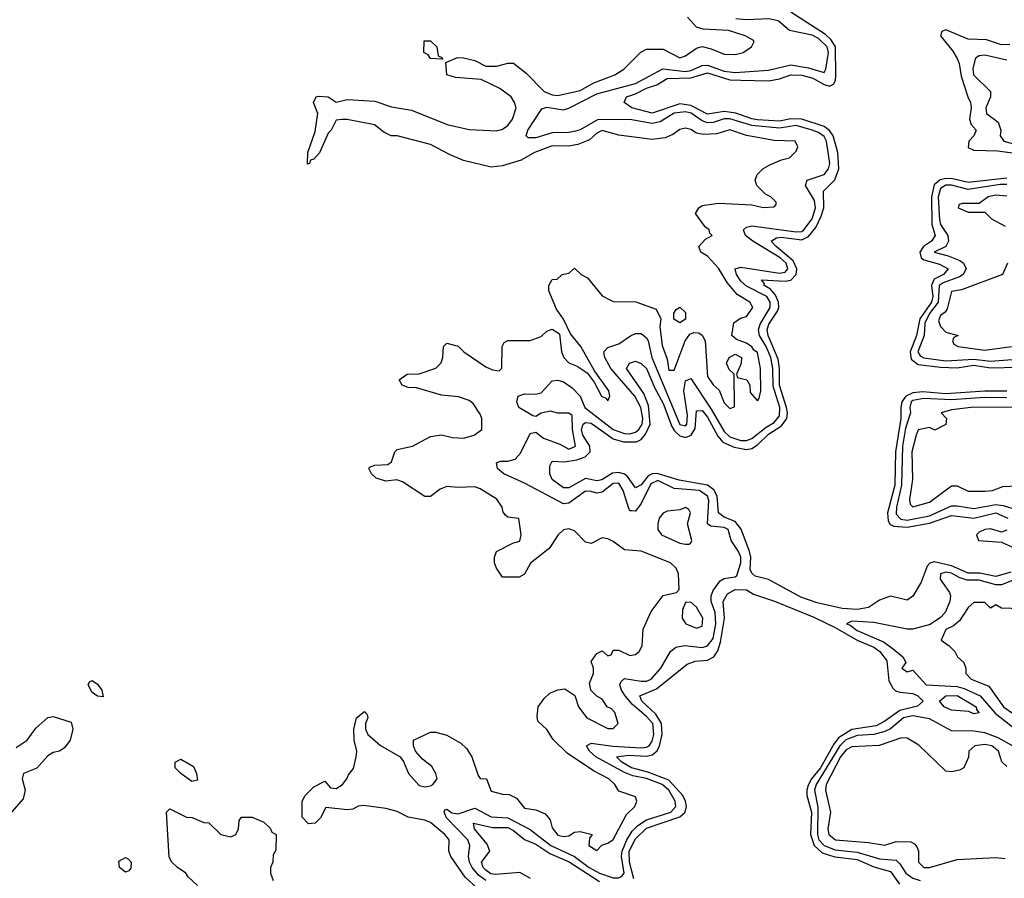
# Model space of a CAD drawing. Header units: inches. Extents: x 2710684 to 2828758, y 857022 to 965663.
# Tile 152 of 256: x 2750489 to 2754040, y 906072 to 909168. Entities that reach past the tile are written whole.
import ezdxf

# ---------------------------------------------------------------- set-up
doc = ezdxf.new("R2010")
doc.units = ezdxf.units.IN
doc.header["$MEASUREMENT"] = 0
doc.layers.add('C7950', color=7, linetype='Continuous')

msp = doc.modelspace()

# ---------------------------------------------------------------- linework, layer by layer
at = {"layer": 'C7950', "color": 4}
for points, elevation in [([(2752137.3, 906037.3), (2752095.5, 906075.5), (2752044, 906150), (2752037.2, 906170), (2752038, 906210), (2752022.7, 906230), (2751970, 906272.3), (2751950, 906281.2), (2751890, 906291.6), (2751850, 906313), (2751810, 906323.7), (2751730, 906333.6), (2751710, 906331.6), (2751690, 906320.9), (2751670, 906318), (2751592.7, 906327.3), (2751574, 906290), (2751554, 906270), (2751530, 906268), (2751507.3, 906292.7), (2751508, 906350), (2751518, 906370), (2751550, 906402), (2751590, 906422), (2751610, 906398), (2751630, 906396), (2751653.2, 906410), (2751668.7, 906430), (2751674.6, 906445.4), (2751692.7, 906467.3), (2751702.7, 906510), (2751705.2, 906530), (2751695.3, 906570), (2751694, 906610), (2751704, 906650), (2751732.7, 906672.7), (2751742, 906662), (2751744.7, 906650), (2751736, 906630), (2751736, 906610), (2751744.7, 906590), (2751790, 906550.8), (2751861, 906510), (2751873.4, 906493.4), (2751890.7, 906450), (2751930, 906406), (2751950, 906401.5), (2751970, 906405.2), (2751979.5, 906410), (2751994.3, 906430), (2751989.6, 906450), (2751974.8, 906474.8), (2751941.3, 906501.3), (2751916, 906530), (2751909.2, 906550), (2751909.2, 906570), (2751970, 906598.8), (2751990, 906598.8), (2752030, 906587.7), (2752079.5, 906559.5), (2752099.9, 906539.9), (2752119.1, 906510), (2752142, 906442), (2752150, 906431.3), (2752172, 906430), (2752190, 906386), (2752230, 906374.8), (2752254, 906374), (2752281, 906361), (2752310, 906324.7), (2752350, 906318.8), (2752384, 906304), (2752402.8, 906282.8), (2752410, 906254), (2752430, 906227.7), (2752450, 906222.8), (2752470, 906224.7), (2752490, 906238), (2752510, 906241), (2752554, 906230), (2752543.6, 906216.4), (2752542, 906190), (2752570, 906172), (2752588.7, 906191.3), (2752610, 906198), (2752630, 906211.3), (2752678, 906302), (2752708, 906330), (2752715.3, 906350), (2752710, 906366), (2752650, 906386), (2752635.3, 906410), (2752614, 906430), (2752558.9, 906458.9), (2752463.3, 906523.3), (2752412.7, 906572.7), (2752390, 906608), (2752358, 906638), (2752355.3, 906655.3), (2752359.3, 906690), (2752380.1, 906719.9), (2752401.2, 906738.8), (2752430, 906751), (2752454.8, 906754.8), (2752490.8, 906730.8), (2752504.7, 906690), (2752534, 906650), (2752610, 906612), (2752630, 906612), (2752648, 906630), (2752635.3, 906670), (2752623.1, 906683.1), (2752608, 906690), (2752590, 906718), (2752570, 906728), (2752548.7, 906750), (2752544.7, 906775.3), (2752558, 906810), (2752558, 906830), (2752550, 906854), (2752570, 906882), (2752590, 906892), (2752610, 906874), (2752622, 906878), (2752630, 906894), (2752650, 906894), (2752690, 906874.8), (2752710, 906879.1), (2752722.7, 906890), (2752734.5, 906910), (2752737.2, 906970), (2752766.3, 907033.7), (2752810, 907091.3), (2752858, 907102), (2752867.3, 907112.7), (2752865.2, 907170), (2752857, 907190), (2752836, 907210), (2752730, 907251.5), (2752670, 907256), (2752630, 907286.6), (2752610, 907296.2), (2752590, 907299.3), (2752550, 907279), (2752530, 907284), (2752490, 907325.2), (2752470, 907331.8), (2752450, 907329), (2752431, 907310), (2752398.4, 907261.6), (2752331.6, 907208.4), (2752310, 907168), (2752290, 907158), (2752230, 907158), (2752208.7, 907190), (2752202, 907210), (2752202, 907230), (2752208.7, 907250), (2752270, 907281), (2752292.7, 907287.3), (2752298, 907310), (2752288.9, 907368.9), (2752250, 907374), (2752240.9, 907380.9), (2752232.7, 907392.7), (2752229.2, 907410), (2752210, 907439), (2752150, 907476), (2752130, 907483.7), (2752070, 907480.9), (2752030, 907485.2), (2752005.2, 907474.8), (2751970, 907448.7), (2751950, 907448.7), (2751870, 907502), (2751848.9, 907508.9), (2751810, 907504), (2751774.6, 907514.6), (2751758, 907530), (2751748, 907550), (2751750, 907554), (2751770, 907562), (2751816.4, 907563.6), (2751830, 907574), (2751842, 907610), (2751850, 907618), (2751906, 907630), (2751970, 907664.7), (2752010, 907671), (2752050, 907661), (2752090, 907658.8), (2752128, 907670), (2752155.3, 907690), (2752155.3, 907730), (2752150, 907746), (2752124.7, 907784.7), (2752110, 907795.3), (2752071.6, 907808.4), (2752010, 907814), (2751920.4, 907840.4), (2751890, 907842), (2751868, 907850), (2751858, 907870), (2751886, 907890), (2751930, 907891.3), (2751990, 907912), (2752008.9, 907931.1), (2752015.3, 907950), (2752018, 907990), (2752030, 908002), (2752070, 907991), (2752090.7, 907970.7), (2752170, 907916), (2752194.6, 907905.4), (2752218, 907902), (2752228.4, 907911.6), (2752228.7, 907990), (2752236.4, 908003.6), (2752250, 908011.3), (2752330, 908011), (2752370, 908026), (2752390, 908044.7), (2752410, 908052), (2752436, 908036), (2752442.8, 907970), (2752451, 907950), (2752470, 907931), (2752499.1, 907919.1), (2752535.3, 907895.3), (2752561, 907861), (2752586.8, 907810), (2752603.6, 907803.6), (2752610, 907794), (2752618, 907810), (2752614, 907830), (2752562, 907902), (2752513.2, 907990), (2752476, 908036), (2752450, 908088), (2752424.7, 908124.7), (2752398, 908190), (2752398, 908210), (2752409, 908231), (2752428, 908232), (2752446, 908250), (2752470, 908254), (2752490, 908272), (2752514, 908250), (2752536.9, 908236.9), (2752590, 908172), (2752618, 908158), (2752630, 908152), (2752711.1, 908151.1), (2752784.7, 908124.7), (2752802, 908090), (2752798, 908062), (2752806.6, 907993.4), (2752823.7, 907943.7), (2752830, 907904.7), (2752850, 907904.7), (2752889.4, 908010.6), (2752906, 908034), (2752920.2, 908039.8), (2752938.8, 908038.8), (2752950.9, 908030.9), (2752961, 908010), (2752970, 907882), (2752990, 907852), (2753012, 907832), (2753030, 907786), (2753050, 907766), (2753067.3, 907772.7), (2753066, 907890), (2753047.3, 907907.3), (2753038, 907930), (2753048, 907950), (2753070, 907962), (2753092, 907950), (2753091.1, 907928.9), (2753074, 907890), (2753078, 907878), (2753112, 907870), (2753122, 907850), (2753123.6, 907823.6), (2753150, 907794), (2753156.4, 907803.6), (2753162, 907830), (2753160.9, 907910), (2753150, 907968), (2753137, 907977), (2753130, 907988.7), (2753110, 908002), (2753074.6, 908014.6), (2753058, 908030), (2753064.7, 908075.3), (2753088.4, 908091.6), (2753110, 908098), (2753133.2, 908130), (2753122, 908150), (2753076.9, 908176.9), (2753040.7, 908220.7), (2753010, 908272.3), (2752970, 908315.3), (2752946, 908330), (2752938, 908350), (2752963.1, 908376.9), (2752986, 908390), (2752978, 908398), (2752975.3, 908410), (2752961.2, 908421.2), (2752926, 908470), (2752938, 908490), (2752950, 908498), (2753010, 908506.8), (2753130, 908501), (2753170, 908491.3), (2753210, 908494), (2753218, 908502), (2753218, 908510), (2753198, 908530), (2753179, 908539), (2753148, 908570), (2753142, 908590), (2753148.7, 908610), (2753169.3, 908630.7), (2753194.5, 908645.5), (2753236.5, 908663.5), (2753266, 908670), (2753290, 908694), (2753295.3, 908710), (2753286, 908730), (2753210, 908732.7), (2753110, 908751.2), (2753050, 908771.2), (2753003.7, 908756.3), (2752954.9, 908754.9), (2752930, 908759.3), (2752910, 908772.3), (2752890, 908777.2), (2752870, 908772.7), (2752845.2, 908754.8), (2752817.3, 908742.7), (2752770, 908736), (2752650, 908752), (2752590, 908769.3), (2752570, 908759.3), (2752544.7, 908735.3), (2752502, 908718), (2752468.2, 908711.8), (2752410, 908713.3), (2752346, 908690), (2752298, 908662), (2752230, 908641.2), (2752190, 908636), (2752090, 908660.9), (2752041, 908681), (2751970, 908718.4), (2751850, 908749.2), (2751829.2, 908749.2), (2751802.7, 908762.7), (2751769.1, 908789.1), (2751670, 908808.7), (2751651.6, 908808.4), (2751630, 908806), (2751612, 908770), (2751601, 908759), (2751570, 908688), (2751550, 908666), (2751538, 908662), (2751534, 908650), (2751527.3, 908647.3), (2751528.7, 908690), (2751554.6, 908765.4), (2751564, 908830), (2751548, 908870), (2751558, 908890), (2751567, 908893), (2751602, 908890), (2751630, 908871.3), (2751670, 908880.7), (2751770, 908874.8), (2751830, 908854), (2751902, 908842), (2752030.5, 908790.5), (2752110, 908773), (2752210, 908768), (2752230, 908774), (2752250, 908787.3), (2752266, 908810), (2752279, 908850), (2752274, 908870), (2752262, 908890), (2752220.2, 908920.2), (2752153.2, 908953.2), (2752060.2, 908960.2), (2752029.1, 908969.1), (2752026, 909014), (2752068.4, 909031.6), (2752090, 909031.3), (2752130, 909021), (2752170, 909001), (2752210, 909001), (2752250, 909011.3), (2752270, 909011.3), (2752315.9, 908975.9), (2752380.7, 908910), (2752410, 908897.1), (2752430, 908895.5), (2752510, 908913.4), (2752559.7, 908940.3), (2752635.3, 908970), (2752668, 908990), (2752728.9, 909051.1), (2752750, 909062), (2752810, 909062), (2752870, 909031.3), (2752890, 909038), (2752930, 909066), (2752950, 909071.3), (2752983.5, 909063.5), (2753030, 909044), (2753070, 909042.8), (2753098, 909050), (2753128, 909070), (2753138, 909090), (2753134.6, 909094.6), (2753106, 909110), (2753046, 909130), (2752954.6, 909134.6), (2752930, 909142), (2752898, 909178)], 12), ([(2752170, 906064), (2752143.2, 906083.2), (2752120.3, 906110), (2752110.8, 906130), (2752107.7, 906150), (2752113, 906190), (2752105.1, 906210), (2752028.2, 906290), (2752019.3, 906310), (2752022, 906318), (2752030, 906320.7), (2752047.7, 906307.7), (2752070, 906303.6), (2752130, 906324), (2752190, 906293.6), (2752250, 906289.3), (2752330, 906247.9), (2752404.4, 906190), (2752490.1, 906150.1), (2752542.7, 906110), (2752580.3, 906090), (2752630, 906073.4), (2752650, 906072.9), (2752660.6, 906079.4), (2752669.7, 906090.3), (2752659.1, 906150), (2752661.6, 906170), (2752678.4, 906210), (2752698.6, 906241.4), (2752718.3, 906261.7), (2752750, 906282.2), (2752836.9, 906310), (2752855.6, 906330), (2752852.9, 906350), (2752829.7, 906390), (2752806, 906410), (2752750, 906431.6), (2752700.9, 906440.9), (2752670, 906453.6), (2752566.6, 906510), (2752544.7, 906530), (2752532.7, 906550), (2752550, 906558.7), (2752628, 906548), (2752730, 906542.6), (2752750, 906544.2), (2752758.9, 906550), (2752770, 906566), (2752775.9, 906590), (2752772.3, 906630), (2752750, 906655.8), (2752699, 906699), (2752672.9, 906730), (2752659.8, 906750), (2752654, 906770), (2752658.3, 906781.7), (2752670, 906792.7), (2752730, 906782.8), (2752750, 906782.7), (2752766.6, 906790), (2752802, 906830), (2752836, 906890), (2752855.1, 906904.9), (2752888.2, 906911.8), (2752950, 906904), (2752970, 906910.3), (2752990, 906937.1), (2752999.8, 906990), (2752996.8, 907030), (2752982.8, 907070), (2752983.1, 907090), (2752989.8, 907110.2), (2753015.4, 907144.6), (2753030, 907153), (2753070, 907159.3), (2753075.8, 907164.2), (2753089.7, 907210), (2753089.7, 907230), (2753081.7, 907250), (2753054.7, 907290), (2753044.5, 907330), (2753030, 907336.4), (2752982.3, 907342.3), (2752969.8, 907349.8), (2752974.1, 907434.1), (2752969.7, 907450), (2752940.9, 907470), (2752850, 907477.2), (2752790, 907506.3), (2752765.9, 907494.1), (2752730, 907423.7), (2752710, 907396), (2752696.5, 907396.5), (2752690, 907397.2), (2752685.4, 907405.4), (2752665.4, 907470), (2752650, 907496.4), (2752630, 907495.3), (2752590, 907464), (2752570, 907461), (2752550, 907467.3), (2752530, 907467.4), (2752470, 907425.1), (2752450, 907422), (2752310, 907496.3), (2752235.1, 907530), (2752212.7, 907550), (2752209.2, 907570), (2752223.3, 907576.7), (2752250, 907575.8), (2752276.3, 907583.7), (2752295.2, 907604.8), (2752330, 907676), (2752350, 907680.7), (2752378.6, 907658.6), (2752437.7, 907637.7), (2752470, 907619.5), (2752494, 907630), (2752482.2, 907690), (2752481.2, 907741.2), (2752469.6, 907749.6), (2752430.3, 907749.7), (2752403.9, 907756.1), (2752370.3, 907749.7), (2752350, 907737.2), (2752340.2, 907740.2), (2752289.6, 907770), (2752281.6, 907790), (2752287, 907810), (2752310, 907819.5), (2752350, 907818), (2752370, 907823), (2752410, 907866), (2752430, 907868.7), (2752450, 907862.6), (2752481.2, 907841.2), (2752510, 907810.4), (2752526.8, 907770), (2752630, 907690.2), (2752670, 907675.5), (2752690, 907674.4), (2752710, 907680.7), (2752721.7, 907690), (2752734.3, 907710), (2752737, 907730), (2752728.9, 907770), (2752707.6, 907810), (2752621.4, 907910), (2752599.8, 907950), (2752596.3, 907970), (2752610, 907986.4), (2752650, 907999.3), (2752691.9, 908028.1), (2752710, 908036.5), (2752730, 908036.9), (2752750, 908021.3), (2752756.2, 908010), (2752769.2, 907950), (2752870, 907707.9), (2752890, 907703.6), (2752895.1, 907710), (2752898, 907742), (2752884.8, 907830), (2752890, 907866), (2752910, 907874), (2752983.5, 907763.5), (2753030, 907682.7), (2753050, 907663.8), (2753089.8, 907650.2), (2753110, 907651.2), (2753130, 907658.2), (2753181.4, 907698.6), (2753210, 907715.4), (2753230, 907739.3), (2753230.5, 907770), (2753206.2, 907846.2), (2753205.4, 907910), (2753197.6, 907950), (2753181.3, 907990), (2753157.7, 908030), (2753154, 908050), (2753159.4, 908070), (2753195.4, 908130), (2753196, 908150), (2753184.2, 908170), (2753110, 908207.2), (2753090, 908225.3), (2753074.5, 908250), (2753069.7, 908270.3), (2753090, 908275.8), (2753230, 908254.2), (2753250, 908257.4), (2753259.8, 908270), (2753253.3, 908290), (2753231.7, 908310), (2753132.8, 908370), (2753106.9, 908390), (2753099.6, 908410), (2753110, 908420.4), (2753130, 908425.2), (2753290, 908403.2), (2753310, 908405), (2753317.3, 908410), (2753347, 908450), (2753359.8, 908490), (2753355.8, 908515.8), (2753322.9, 908570), (2753329.3, 908590), (2753390, 908610.4), (2753406.6, 908630), (2753411.6, 908650), (2753398.4, 908730), (2753390, 908747.6), (2753370, 908761.6), (2753347.3, 908770), (2753290, 908787.4), (2753230, 908777.8), (2753130, 908786.3), (2753050, 908811.1), (2753030, 908811.1), (2752990, 908797.3), (2752970, 908796.5), (2752950, 908803.7), (2752910.8, 908830.8), (2752890, 908836.3), (2752850, 908831.3), (2752799.5, 908800.5), (2752770, 908794.2), (2752690, 908808.7), (2752572.8, 908807.2), (2752510, 908770.7), (2752494, 908766), (2752470, 908761), (2752410, 908760.3), (2752350, 908742.7), (2752322.6, 908742.6), (2752315.1, 908750), (2752322, 908770), (2752372.5, 908847.5), (2752390, 908852.6), (2752450, 908843.5), (2752470, 908849.2), (2752570, 908900.6), (2752710, 908938.9), (2752809.1, 908990.9), (2752890, 908982), (2752910, 908985.5), (2752950, 909003), (2752970, 909004.4), (2753030, 908983.2), (2753070, 908977.7), (2753190, 908986.9), (2753270, 909006), (2753334.6, 908994.6), (2753390, 908978), (2753396.4, 908990), (2753406, 909050), (2753401.6, 909070), (2753370, 909101), (2753347.1, 909112.9), (2753265.2, 909130), (2753224.8, 909164.8), (2753191.2, 909171.2), (2753110, 909167.6), (2753071.8, 909171.8)], 8), ([(2754064, 907176), (2754010, 907160.2), (2753951.8, 907171.8), (2753910, 907172.7), (2753850, 907198.3), (2753787.5, 907212.5), (2753771.3, 907208.7), (2753762.2, 907197.8), (2753740.5, 907139.5), (2753710, 907088.7), (2753690, 907075.3), (2753630, 907088.7), (2753590, 907075.3), (2753550, 907047.8), (2753510, 907041), (2753455.8, 907044.2), (2753365, 907065), (2753306.2, 907086.2), (2753190, 907149.8), (2753141.7, 907161.7), (2753130.7, 907170.7), (2753124.2, 907184.2), (2753125.7, 907230), (2753121.5, 907250), (2753091.1, 907331.1), (2753070, 907358.4), (2753030, 907373.8), (2753009.9, 907389.9), (2753004.2, 907450), (2752993.1, 907473.1), (2752969.9, 907489.9), (2752868, 907508), (2752788.1, 907531.9), (2752770, 907530.6), (2752756.3, 907523.7), (2752730, 907491.3), (2752710, 907480.5), (2752681.2, 907521.2), (2752670, 907529.8), (2752650, 907535.7), (2752627.6, 907532.4), (2752588.5, 907508.5), (2752570, 907505.3), (2752530, 907513.7), (2752470, 907479.6), (2752450, 907479.5), (2752409.2, 907510), (2752401.2, 907530), (2752400.9, 907559.1), (2752410, 907576), (2752454.1, 907574.1), (2752498.8, 907581.2), (2752528, 907592), (2752546.3, 907610), (2752544.8, 907630), (2752520.3, 907670), (2752514.8, 907690), (2752521.7, 907710), (2752530, 907716.2), (2752550, 907712.8), (2752630, 907657.1), (2752666.3, 907646.3), (2752713.6, 907646.4), (2752730, 907654.4), (2752746.7, 907673.3), (2752763, 907710), (2752756.8, 907776.8), (2752739.9, 907819.9), (2752678, 907910), (2752688.7, 907930), (2752710, 907937.3), (2752730, 907928.4), (2752750, 907910.4), (2752779.7, 907839.7), (2752810, 907784.4), (2752841.4, 907701.4), (2752850, 907686.5), (2752870, 907667.3), (2752890, 907662), (2752911, 907670), (2752925.8, 907694.2), (2752930, 907757.3), (2752950, 907758.3), (2752970, 907734.9), (2753006.9, 907666.9), (2753025.1, 907645.1), (2753066.5, 907626.5), (2753110, 907617.7), (2753130, 907622.2), (2753150, 907635.6), (2753190, 907674), (2753236.7, 907703.3), (2753255.8, 907730), (2753258.5, 907750), (2753254.7, 907770), (2753229.9, 907850), (2753229.9, 907910), (2753224.6, 907944.6), (2753188.4, 908030), (2753185.4, 908050), (2753190.7, 908070), (2753222.5, 908117.5), (2753226.8, 908130), (2753225.6, 908150), (2753215.2, 908175.2), (2753197.1, 908197.1), (2753174.5, 908210), (2753175.5, 908215.5), (2753164, 908230), (2753250, 908224.8), (2753270.5, 908229.5), (2753289, 908250), (2753291.4, 908270), (2753278.9, 908298.9), (2753217.3, 908350), (2753199.6, 908370), (2753218.7, 908381.3), (2753236, 908384), (2753310, 908374.3), (2753334, 908386), (2753360.8, 908419.2), (2753380.3, 908459.7), (2753389.2, 908490), (2753388.4, 908550), (2753429.2, 908590.8), (2753443.7, 908630), (2753440.2, 908690), (2753422.9, 908750), (2753409.4, 908769.4), (2753390, 908783.2), (2753310, 908809.9), (2753270, 908811.4), (2753230, 908802.4), (2753150, 908807.7), (2753130, 908810.6), (2753071.6, 908831.6), (2753030, 908837), (2752970, 908827.4), (2752910, 908858.4), (2752870, 908865), (2752770, 908831.1), (2752697.2, 908850), (2752669, 908870), (2752677.2, 908890), (2752710, 908900.9), (2752750, 908922), (2752787, 908933), (2752823.8, 908956.2), (2752910, 908959.2), (2752970, 908976.3), (2753050, 908952), (2753089.9, 908950.1), (2753191.5, 908948.5), (2753230, 908955.4), (2753270, 908969.3), (2753310, 908968.6), (2753350, 908958), (2753390, 908934.5), (2753410, 908928.4), (2753424.1, 908935.9), (2753431.3, 908948.7), (2753432.8, 908967.2), (2753431.4, 909070), (2753416.2, 909096.2), (2753395, 909115), (2753270, 909196.1)], 4), ([(2754060.6, 909079.4), (2754030, 909078.3), (2753976.3, 909096.3), (2753910, 909098), (2753830, 909132), (2753814.6, 909125.4), (2753810.4, 909110), (2753855, 909055), (2753870, 909028.2), (2753877.8, 909010), (2753884.4, 908964.4), (2753908.2, 908890), (2753918.7, 908870), (2753920.7, 908850), (2753914.7, 908810), (2753921.1, 908790), (2753938.4, 908770), (2753930.4, 908750), (2753911.8, 908730), (2753910, 908707.4), (2753930, 908697.6), (2754015.2, 908695.2), (2754170, 908674.8)], 4), ([(2754050, 909022.4), (2753970, 909040.9), (2753950, 909038), (2753936, 909030), (2753927.4, 908992.6), (2753928.9, 908970), (2753990.4, 908910), (2753990.6, 908890), (2753974, 908850), (2753976, 908830), (2754018.8, 908798.8), (2754027.7, 908770), (2754026, 908750), (2754038.8, 908730), (2754090, 908716.1)], 8), ([(2754050, 908596.7), (2753910, 908580.8), (2753854.2, 908594.2), (2753830, 908595.5), (2753809.1, 908590.9), (2753787.6, 908572.4), (2753777.8, 908530), (2753778.6, 908430), (2753791.4, 908390), (2753777.6, 908370), (2753749, 908351), (2753735.4, 908330), (2753740.7, 908310), (2753750, 908302), (2753807, 908287), (2753838.4, 908270), (2753821.6, 908250), (2753787.9, 908232.1), (2753780.8, 908219.2), (2753777.9, 908210), (2753782, 908170), (2753777.6, 908150), (2753735.3, 908090), (2753723.2, 908030), (2753700.5, 907970), (2753704.5, 907944.5), (2753730, 907925.1), (2753810, 907915.3), (2753870, 907912.7), (2753930, 907922.2), (2753990, 907912.5), (2754090, 907914.8)], 4), ([(2754050, 908573.8), (2754025.4, 908574.6), (2753910, 908556.5), (2753850, 908572.1), (2753830, 908571.6), (2753810, 908559.3), (2753801.6, 908530), (2753806.1, 908446.1), (2753810.2, 908430), (2753836.5, 908390), (2753839.5, 908370), (2753829.1, 908350.9), (2753787.3, 908330), (2753837.3, 908317.3), (2753879.6, 908299.6), (2753893.7, 908290), (2753902.7, 908270), (2753891.7, 908250), (2753878.7, 908241.3), (2753820.1, 908219.9), (2753805.7, 908210), (2753801.9, 908150), (2753770, 908108.8), (2753754.1, 908074.1), (2753751.1, 908030), (2753728.1, 907970), (2753736.4, 907956.4), (2753750, 907948.8), (2753830, 907938.1), (2753930, 907944.3), (2753990, 907937.2), (2754084.2, 907944.2)], 8), ([(2754050, 908531.8), (2754010, 908535.1), (2753982, 908530), (2753950, 908506), (2753890, 908506), (2753878, 908502), (2753874, 908490), (2753910, 908474), (2753970, 908474), (2753994, 908450), (2754043.6, 908423.6)], 12), ([(2754052, 908290), (2754034, 908250), (2753886.4, 908193.6), (2753850, 908188.7), (2753834, 908126), (2753826.7, 908113.3), (2753810, 908102), (2753802.8, 908082.8), (2753810, 908062), (2753830, 908042), (2753874, 908030), (2753858, 908022), (2753854, 908010), (2753858, 907998), (2753874, 907990), (2753970, 907976.3), (2754066, 907990)], 12), ([(2754050, 907828.7), (2753970, 907828.8), (2753830, 907819), (2753746.3, 907826.3), (2753710, 907822.2), (2753685.2, 907810), (2753670.9, 907790), (2753667.1, 907770), (2753667.2, 907730), (2753648.1, 907610), (2753645.8, 907490), (2753619.4, 907390), (2753621, 907361), (2753628.3, 907348.3), (2753641.8, 907341.8), (2753690, 907337.9), (2753770, 907352.1), (2753850, 907380.6), (2753930, 907371), (2754010, 907390.1), (2754052.7, 907370)], 4), ([(2754050, 907804.1), (2753970, 907806.1), (2753850, 907797.3), (2753750, 907802), (2753710, 907794.6), (2753703.9, 907790), (2753699.1, 907770), (2753701.8, 907750), (2753684.5, 907695.5), (2753673.5, 907630), (2753669, 907490), (2753651, 907410), (2753650, 907385.5), (2753666.6, 907366.6), (2753690, 907363.7), (2753770, 907379), (2753850, 907414.7), (2753870, 907415.5), (2753930, 907405.4), (2754010, 907419.4), (2754036.8, 907416.8), (2754090, 907399.2)], 8), ([(2754070, 907769.3), (2753930.9, 907770.9), (2753850, 907760.9), (2753812, 907750), (2753831.3, 907730), (2753830, 907708), (2753790, 907688), (2753770, 907698), (2753730, 907688.7), (2753722, 907670), (2753707.2, 907610), (2753708.8, 907510), (2753698, 907438), (2753701.1, 907421.1), (2753710, 907411), (2753770, 907428.2), (2753850, 907486.8), (2753870, 907486.8), (2753910, 907467.7), (2753970, 907467.7), (2753998, 907470), (2754034.8, 907485.2), (2754087.3, 907487.3)], 12), ([(2754050, 907327.8), (2754030, 907319.7), (2753990, 907332.1), (2753970, 907329.6), (2753950, 907320.5), (2753939.5, 907310), (2753947.3, 907290), (2754030, 907283.6), (2754067.3, 907267.3)], 4), ([(2754070, 907146.2), (2754030.2, 907129.8), (2754010, 907129.8), (2753950, 907147.5), (2753906.9, 907146.9), (2753877, 907157), (2753850, 907172.5), (2753830, 907175.7), (2753810.6, 907170), (2753809, 907150), (2753842.4, 907102.4), (2753846.7, 907090), (2753843.9, 907070), (2753827.6, 907030), (2753810, 907012.4), (2753772.5, 906987.5), (2753710, 906969.7), (2753690, 906969.7), (2753570, 906993.7), (2753490, 906999.6), (2753470.8, 906990), (2753484.9, 906984.9), (2753510, 906965.8), (2753604, 906924), (2753639.2, 906899.2), (2753674.8, 906870), (2753684.7, 906850), (2753671.3, 906830), (2753690, 906816), (2753710, 906822), (2753758, 906770), (2753870, 906763.5), (2753896.1, 906756.1), (2753952.9, 906730), (2754007.8, 906667.8), (2754070, 906618.2)], 8), ([(2752704, 906070), (2752688.6, 906130), (2752687.4, 906170), (2752710, 906214.4), (2752750, 906252.3), (2752870, 906293.8), (2752888.7, 906310), (2752894.2, 906330), (2752890.7, 906350), (2752880.3, 906370), (2752830, 906426), (2752754.6, 906454.6), (2752696.2, 906470), (2752660.5, 906490), (2752642, 906510), (2752684.4, 906515.6), (2752750, 906511.6), (2752770, 906516.8), (2752788.1, 906531.9), (2752797, 906550), (2752806.4, 906590), (2752803.9, 906630), (2752783.1, 906663.1), (2752732.8, 906710), (2752725.6, 906730), (2752785.6, 906754.4), (2752896.4, 906843.6), (2752925.3, 906854.7), (2752970, 906858.5), (2752992.8, 906870), (2753007.6, 906892.4), (2753016.3, 906923.7), (2753030.8, 907010), (2753026.4, 907070), (2753042.3, 907097.7), (2753070, 907113.8), (2753110, 907111.5), (2753136.2, 907096.2), (2753211.5, 907071.5), (2753353.9, 907013.9), (2753430, 906976.8), (2753510, 906930.2), (2753570, 906904.9), (2753591.5, 906890), (2753616.3, 906856.3), (2753624.2, 906784.2), (2753637.8, 906757.8), (2753648.2, 906748.2), (2753663, 906743), (2753710, 906737.6), (2753728, 906730), (2753748.2, 906710), (2753727.6, 906692.4), (2753663, 906677), (2753610, 906638.2), (2753578.4, 906621.6), (2753490, 906607.9), (2753442.1, 906577.9), (2753424.9, 906555.1), (2753377.8, 906470), (2753345, 906430), (2753332.4, 906407.6), (2753327.6, 906390), (2753328.6, 906370), (2753344.4, 906310), (2753341.5, 906230), (2753354, 906190), (2753383.4, 906163.4), (2753428.7, 906148.7), (2753510, 906139.4), (2753570, 906112.6), (2753630, 906096.5), (2753662, 906050)], 4), ([(2754170, 907041.2), (2754030, 907046), (2754010, 907058), (2753990, 907046), (2753970, 907066), (2753930, 907066), (2753910, 907048), (2753879.3, 907000.7), (2753857.5, 906982.5), (2753830, 906968.7), (2753812, 906930), (2753842, 906910), (2753862, 906890), (2753872, 906870), (2753894, 906850), (2753902, 906830), (2753901, 906810), (2753921, 906790), (2753984.1, 906764.1), (2754038, 906690), (2754070, 906667)], 12), ([(2750476.4, 906543.6), (2750515.3, 906570), (2750546.6, 906613.4), (2750590, 906651), (2750610, 906654.8), (2750674.4, 906634.4), (2750681, 906610), (2750670.8, 906570), (2750650, 906542), (2750632, 906530), (2750610, 906525.2), (2750590, 906513.2), (2750550, 906468.7), (2750502, 906450), (2750498, 906430), (2750508, 906390), (2750501.4, 906358.6), (2750436.2, 906283.8)], 12), ([(2754070, 906549.8), (2754018.2, 906578.2), (2753970, 906596.8), (2753930, 906602.8), (2753850, 906603.1), (2753770, 906646.6), (2753710, 906657.7), (2753676.4, 906650), (2753630, 906610.9), (2753610, 906600.7), (2753570, 906590.5), (2753510, 906586.9), (2753468.9, 906571.1), (2753447.1, 906550), (2753361.5, 906410), (2753356.3, 906390), (2753368.3, 906328.3), (2753366, 906230), (2753371.1, 906210), (2753390, 906189.4), (2753430, 906174.3), (2753510, 906166.3), (2753590, 906141.5), (2753650, 906136.5), (2753663.9, 906123.9), (2753684.9, 906090), (2753710, 906072.4), (2753736.6, 906063.4)], 8), ([(2754050, 906475.1), (2754031.6, 906491.6), (2754019.6, 906530), (2753995.1, 906550), (2753970, 906554.3), (2753934, 906550), (2753912, 906530), (2753911.6, 906508.4), (2753894, 906470), (2753878.8, 906461.2), (2753850, 906455.3), (2753830, 906458), (2753731.9, 906551.9), (2753690, 906577), (2753670, 906578.7), (2753588.9, 906551.1), (2753490, 906546), (2753470, 906534.8), (2753450, 906509.6), (2753398, 906410), (2753395.8, 906390), (2753413.4, 906310), (2753403.7, 906250), (2753407, 906230), (2753431.3, 906210), (2753550, 906201.3), (2753609.3, 906190.7), (2753650, 906203.8), (2753703.5, 906203.5), (2753716.3, 906196.3), (2753724.9, 906184.9), (2753730.6, 906170), (2753730.7, 906130), (2753750.6, 906110.6), (2753770, 906110.5), (2753870, 906139.3), (2754010, 906146.8), (2754043.5, 906143.5)], 12), ([(2751130, 906046), (2751096.4, 906076.4), (2751088, 906090), (2751058, 906110), (2751038, 906130), (2751028.4, 906148.4), (2751018, 906310), (2751030, 906322), (2751090, 906292), (2751111.1, 906291.1), (2751152.7, 906272.7), (2751171.6, 906271.6), (2751214, 906230), (2751250, 906221), (2751268, 906230), (2751278, 906250), (2751280.4, 906279.6), (2751288.4, 906291.6), (2751327.3, 906292.7), (2751370, 906274), (2751392.7, 906252.7), (2751398, 906238), (2751414, 906230), (2751412.7, 906172.7), (2751403.6, 906156.4), (2751402, 906130), (2751394, 906110), (2751394, 906090), (2751403.6, 906063.6)], 12), ([(2752331.5, 906071.5), (2752292.3, 906092.3), (2752205.5, 906085.5), (2752187.8, 906087.8), (2752170, 906100.4), (2752161, 906110), (2752155.1, 906130), (2752185.1, 906170), (2752175, 906195), (2752129.6, 906250), (2752125.2, 906270), (2752194.5, 906254.5), (2752250, 906254.5), (2752270, 906244.4), (2752310, 906211.5), (2752350, 906195), (2752401.5, 906161.5), (2752471, 906131), (2752580.1, 906060.1)], 4)]:
    msp.add_lwpolyline(points, dxfattribs=dict(at, elevation=elevation))
for points, elevation in [([(2752010, 909026), (2751970, 909028), (2751962, 909042), (2751946, 909050), (2751948, 909092), (2751970, 909092), (2751994, 909070), (2751998, 909038), (2752012, 909032), (2752014, 909026)], 12), ([(2752870, 908075.3), (2752848.9, 908088.9), (2752848, 908110), (2752856.4, 908123.6), (2752870, 908132), (2752890, 908112), (2752890, 908088)], 12), ([(2752890, 907408.7), (2752870, 907401.2), (2752824, 907396), (2752810, 907388.7), (2752796, 907370), (2752790.8, 907350), (2752790.8, 907330), (2752804, 907310), (2752870, 907280.4), (2752890, 907276.3), (2752903.1, 907276.9), (2752910, 907282), (2752912.7, 907290), (2752898, 907350), (2752908.7, 907390), (2752902, 907402)], 12), ([(2752910, 907068), (2752890, 907066), (2752879.6, 907040.4), (2752878, 907010), (2752891.3, 906990), (2752930, 906974), (2752950, 906981), (2752953, 907010), (2752930, 907049)], 12), ([(2750790, 906726), (2750770, 906728), (2750750, 906742), (2750735.3, 906770), (2750740.2, 906779.8), (2750750, 906784.7), (2750770, 906771.3), (2750784.7, 906750)], 12), ([(2753930, 906665.2), (2753912.9, 906672.9), (2753850, 906678), (2753824, 906690), (2753806, 906710), (2753829.2, 906730), (2753870, 906731), (2753939.1, 906690), (2753940.5, 906680.5), (2753950, 906668.7)], 4), ([(2751110, 906421.2), (2751069.5, 906449.5), (2751049.2, 906470), (2751049.3, 906490.7), (2751070, 906501), (2751115.3, 906475.3), (2751126, 906450), (2751130, 906426)], 12), ([(2750870, 906093.2), (2750849, 906110), (2750846.6, 906133.4), (2750870, 906146.8), (2750880.7, 906140.7), (2750891.3, 906130), (2750890, 906108), (2750882, 906098)], 12)]:
    msp.add_lwpolyline(points, close=True, dxfattribs=dict(at, elevation=elevation))

doc.saveas('drawing.dxf')
